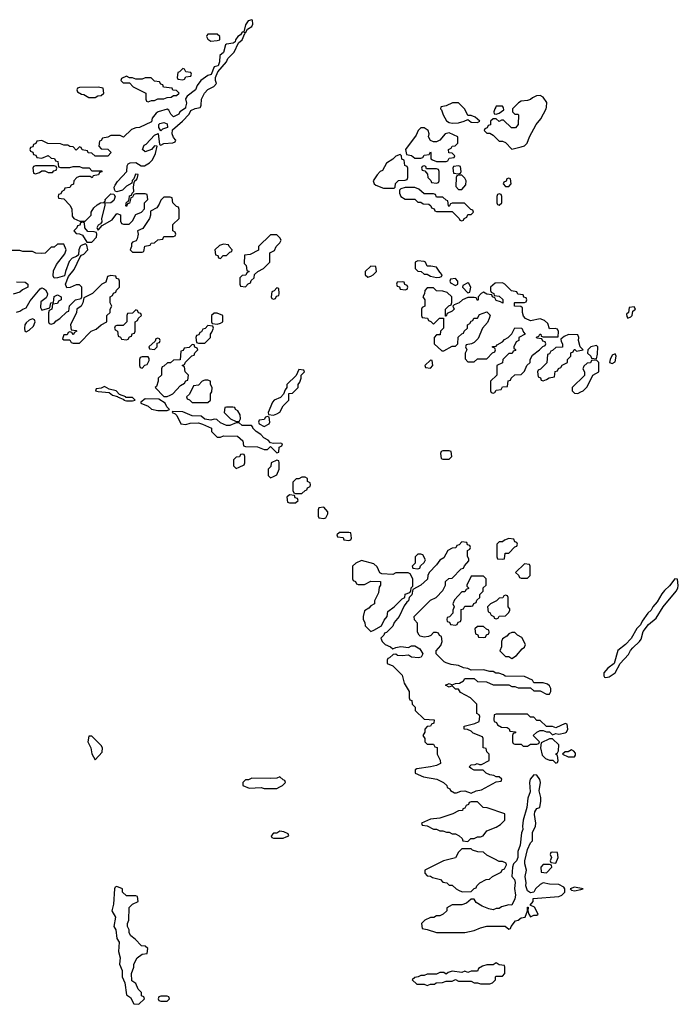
# Model space of a CAD drawing. Header units: inches. Extents: x 2769577 to 2880010, y 685631 to 825129.
# Tile 9 of 155: x 2821449 to 2825652, y 694274 to 700558. Entities that reach past the tile are written whole.
import ezdxf

# ---------------------------------------------------------------- set-up
doc = ezdxf.new("R2010")
doc.units = ezdxf.units.IN
doc.header["$MEASUREMENT"] = 0
doc.layers.add('C8629', color=7, linetype='Continuous')
doc.layers.add('C8720', color=7, linetype='Continuous')

msp = doc.modelspace()

# ---------------------------------------------------------------- linework, layer by layer
at = {"layer": 'C8629', "color": 4, "elevation": 4}
for points in [[(2822508, 700000), (2822506.4, 699993.6), (2822471.3, 699970), (2822464.7, 699955.3), (2822430, 699938), (2822414.6, 699954.6), (2822400.4, 699980.4), (2822390, 699988), (2822334, 699970), (2822319.6, 699960.4), (2822294, 699930), (2822290, 699906), (2822214, 699870), (2822190, 699868), (2822163.6, 699856.4), (2822111.6, 699808.4), (2822090, 699818), (2822030, 699818), (2822011.6, 699808.4), (2821978, 699802), (2821970, 699786), (2821958, 699782), (2821954, 699750), (2821970, 699734), (2822012.7, 699732.7), (2822034, 699710), (2822012.7, 699687.3), (2821930, 699688), (2821910, 699706), (2821887.3, 699707.3), (2821882, 699722), (2821847.3, 699727.3), (2821842, 699742), (2821830, 699746), (2821810, 699726), (2821790, 699746), (2821768.4, 699748.4), (2821756.4, 699756.4), (2821730, 699758), (2821710, 699766), (2821628, 699768), (2821590, 699786), (2821558, 699782), (2821552.7, 699767.3), (2821538, 699762), (2821532.7, 699747.3), (2821518, 699742), (2821514, 699730), (2821518, 699718), (2821532.7, 699712.7), (2821538, 699698), (2821552.7, 699692.7), (2821558, 699678), (2821590, 699674), (2821631.6, 699691.6), (2821650, 699674), (2821671.6, 699671.6), (2821678, 699658), (2821692.7, 699652.7), (2821698, 699618), (2821710, 699614), (2821770, 699614), (2821790, 699622), (2821830, 699622), (2821850, 699612), (2821891.6, 699611.6), (2821910, 699594), (2821972.7, 699592.7), (2821972.7, 699587.3), (2821958, 699582), (2821952.7, 699567.3), (2821918, 699562), (2821911.6, 699548.4), (2821898, 699558), (2821830, 699558), (2821814, 699550), (2821794, 699530), (2821792.7, 699507.3), (2821778, 699502), (2821770, 699486), (2821738, 699482), (2821734, 699470), (2821718, 699462), (2821712.7, 699447.3), (2821698, 699442), (2821694, 699430), (2821698, 699418), (2821730, 699414), (2821770, 699374), (2821782, 699350), (2821783.6, 699303.6), (2821794, 699290), (2821832.7, 699272.7), (2821867.3, 699272.7), (2821906, 699310), (2821906, 699330), (2821923.1, 699356.9), (2821943.1, 699376.9), (2821966, 699390), (2821988, 699392), (2821996.4, 699403.6), (2821995.3, 699410), (2822030, 699446.8), (2822050, 699444.7), (2822058.8, 699430), (2822050, 699404), (2822030.4, 699389.6), (2821992, 699388), (2821992, 699372), (2821970.8, 699290), (2821972.7, 699267.3), (2821964.7, 699255.3), (2821950, 699246), (2821942, 699230), (2821950, 699214), (2821975.3, 699244.7), (2822039.3, 699280.7), (2822070, 699322), (2822092, 699312), (2822092.7, 699272.7), (2822098, 699258), (2822112.7, 699252.7), (2822147.3, 699252.7), (2822170, 699274), (2822190, 699314), (2822226, 699330), (2822246, 699350), (2822246, 699390), (2822266, 699410), (2822262, 699442), (2822250, 699446), (2822190, 699446), (2822178, 699442), (2822170, 699426), (2822158, 699422), (2822150, 699386), (2822138, 699382), (2822130, 699366), (2822126, 699370), (2822130, 699394), (2822142, 699398), (2822148, 699412), (2822150, 699434), (2822162, 699438), (2822166, 699450), (2822178, 699462), (2822175.3, 699490), (2822180.4, 699519.6), (2822186, 699534), (2822190, 699532), (2822198, 699542), (2822206, 699570), (2822187.9, 699572.1), (2822178, 699542), (2822167.5, 699532.5), (2822164.7, 699515.3), (2822130, 699495.1), (2822104.7, 699470), (2822070, 699459), (2822061.2, 699461.2), (2822054, 699474), (2822053.2, 699490), (2822058.6, 699501.4), (2822074.5, 699525.5), (2822134, 699590), (2822135.3, 699624.7), (2822142, 699638), (2822155.3, 699644.7), (2822190, 699646.8), (2822225.4, 699625.4), (2822246, 699626), (2822276.6, 699643.4), (2822296, 699664), (2822317, 699703), (2822326, 699750), (2822310, 699754), (2822290.8, 699729.2), (2822250, 699714), (2822234, 699730), (2822243.7, 699756.3), (2822256, 699764), (2822310, 699822), (2822332, 699832), (2822341, 699761), (2822350, 699758), (2822370, 699766.8), (2822427.3, 699772.7), (2822442, 699778), (2822446, 699790), (2822430, 699806), (2822422, 699830), (2822424.7, 699855.3), (2822488, 699910), (2822530, 699954), (2822542, 699978), (2822570, 699992), (2822602, 699998), (2822602.7, 700000)], [(2824137.3, 700000), (2824134, 699990), (2824142, 699982), (2824150.8, 699950), (2824173.4, 699913.4), (2824190, 699902.8), (2824210, 699897.3), (2824250, 699900.7), (2824286, 699910), (2824310, 699922), (2824330, 699904.7), (2824370, 699902), (2824386, 699910), (2824356.4, 699936.4), (2824330, 699946), (2824310, 699946), (2824290, 699986), (2824276.7, 700000)], [(2824603.8, 700000), (2824594, 699990), (2824594, 699970), (2824610, 699954), (2824630, 699954), (2824632, 699950), (2824631.1, 699888.8), (2824612.7, 699867.3), (2824588.4, 699868.4), (2824536.4, 699916.4), (2824523.6, 699916.4), (2824508, 699908), (2824490, 699926), (2824470, 699926), (2824454, 699910), (2824452.7, 699887.3), (2824438, 699882), (2824432.7, 699867.3), (2824418, 699862), (2824414, 699850), (2824430, 699834), (2824450, 699834), (2824470, 699822), (2824510, 699782), (2824530, 699782), (2824550, 699774), (2824590, 699732), (2824650, 699747.3), (2824670, 699752), (2824688, 699770), (2824702, 699810), (2824745.2, 699890), (2824775.1, 699924.9), (2824809.3, 699990), (2824810.3, 700000)], [(2824487, 700000), (2824482, 699990), (2824474, 699970), (2824478, 699958), (2824490, 699954), (2824510, 699962), (2824538, 699982), (2824536.4, 699996.4), (2824534, 700000)], [(2821430, 698692), (2821450, 698698), (2821469, 698711), (2821490, 698718), (2821516, 698764), (2821580.2, 698839.8), (2821590, 698846), (2821602, 698842), (2821613.7, 698833.7), (2821626, 698810), (2821625.4, 698794.6), (2821618, 698782), (2821583.4, 698756.6), (2821581.4, 698721.4), (2821590, 698704.7), (2821642, 698718), (2821648.7, 698751.3), (2821666, 698754), (2821670, 698791.3), (2821690, 698802), (2821714, 698790), (2821714, 698770), (2821698, 698762), (2821690, 698746), (2821658, 698742), (2821654, 698710), (2821638, 698702), (2821632.7, 698687.3), (2821634, 698630), (2821638, 698618), (2821650, 698614), (2821670, 698622), (2821683.1, 698636.9), (2821706, 698650), (2821750, 698694), (2821762, 698698), (2821767.3, 698732.7), (2821806, 698770), (2821842, 698778), (2821846, 698790), (2821846, 698850), (2821830, 698866), (2821810, 698866), (2821771.6, 698848.4), (2821750, 698846), (2821742, 698870), (2821760.2, 698919.8), (2821797.2, 698962.8), (2821834.6, 699045.4), (2821844, 699056), (2821858, 699062), (2821884, 699090), (2821878, 699118), (2821870, 699128), (2821842.5, 699117.5), (2821836, 699110), (2821826.8, 699090), (2821823.6, 699056.4), (2821812.7, 699047.3), (2821784, 699036), (2821766, 699014), (2821740.7, 698950), (2821736, 698924), (2821690.5, 698909.5), (2821668.7, 698908.7), (2821663.1, 698923.1), (2821664, 698956), (2821684, 698996), (2821736.4, 699063.6), (2821746, 699090), (2821730, 699126), (2821690, 699126), (2821670, 699106), (2821650, 699106), (2821611.6, 699068.4), (2821590, 699066), (2821552.7, 699067.3), (2821530, 699078), (2821470, 699078), (2821450, 699086), (2821310, 699086)], [(2821430, 698886), (2821483.6, 698883.6), (2821502, 698870), (2821502, 698850), (2821466.4, 698833.6), (2821450, 698818), (2821407.3, 698807.3)]]:
    msp.add_lwpolyline(points, dxfattribs=at)
for points in [[(2822350, 699848), (2822338, 699870), (2822338, 699890), (2822344, 699896), (2822370, 699902), (2822390, 699894), (2822392, 699870), (2822361, 699859)], [(2824030, 699868.7), (2824010, 699868), (2823992, 699850), (2823979.8, 699820.2), (2823912, 699730), (2823918, 699698), (2823950, 699692), (2823970, 699674), (2824010, 699674), (2824022, 699678), (2824030, 699694), (2824062, 699698), (2824070, 699714), (2824074, 699710), (2824074, 699670), (2824083.6, 699663.6), (2824110, 699654), (2824170, 699654), (2824182, 699658), (2824190, 699674), (2824222, 699678), (2824226, 699690), (2824210, 699706), (2824187.3, 699707.3), (2824186, 699730), (2824202, 699738), (2824208.4, 699751.6), (2824227.3, 699752.7), (2824246, 699770), (2824246, 699810), (2824190, 699835.3), (2824164.7, 699830), (2824131.1, 699788.8), (2824110, 699779), (2824090, 699778), (2824070, 699786), (2824058, 699810), (2824062, 699830), (2824055.3, 699850)], [(2823878, 699698), (2823850, 699688), (2823831.1, 699668.8), (2823790, 699642), (2823765.4, 699594.6), (2823750, 699588.7), (2823730, 699568.7), (2823706, 699530), (2823711.1, 699511.2), (2823722, 699502), (2823770, 699482), (2823830, 699482), (2823838, 699482), (2823846, 699490), (2823847.3, 699512.7), (2823867.3, 699532.7), (2823910, 699534), (2823922, 699538), (2823926, 699550), (2823926, 699610), (2823922, 699622), (2823907.3, 699627.3), (2823902, 699662), (2823887.3, 699667.3), (2823886, 699690)], [(2821670, 699626), (2821550, 699626), (2821538, 699622), (2821534, 699610), (2821538, 699578), (2821550, 699574), (2821576.4, 699583.6), (2821590, 699594), (2821610, 699594), (2821630, 699582), (2821650, 699582), (2821658, 699582), (2821667.3, 699592.7), (2821682, 699598), (2821686, 699610), (2821682, 699622)], [(2824030, 699626), (2824018, 699622), (2824014, 699610), (2824018, 699598), (2824034, 699594), (2824052.7, 699572.7), (2824054, 699550), (2824072.7, 699532.7), (2824078, 699518), (2824110, 699514), (2824122, 699518), (2824126, 699530), (2824126, 699590), (2824122, 699602), (2824110, 699606), (2824046, 699606), (2824042, 699622)], [(2824250, 699626), (2824218, 699622), (2824214, 699610), (2824218, 699578), (2824250, 699574), (2824262, 699578), (2824266, 699590), (2824262, 699622)], [(2824270, 699566), (2824250, 699566), (2824238, 699562), (2824234, 699550), (2824232.7, 699492.7), (2824250, 699474), (2824270, 699474), (2824296.4, 699503.6), (2824298, 699530), (2824290, 699546)], [(2824570, 699546), (2824558, 699542), (2824552.7, 699527.3), (2824538, 699522), (2824534, 699510), (2824550, 699494), (2824570, 699494), (2824586, 699510), (2824582, 699542)], [(2823970, 699486), (2823910, 699486), (2823882, 699478), (2823874, 699470), (2823874, 699450), (2823882, 699430), (2823910, 699412), (2823970, 699412), (2823990, 699394), (2824010, 699394), (2824023.6, 699383.6), (2824059.6, 699379.6), (2824074, 699370), (2824078, 699358), (2824094, 699350), (2824098, 699338), (2824110, 699334), (2824210, 699334), (2824254, 699290), (2824258, 699278), (2824270, 699274), (2824282, 699278), (2824286, 699290), (2824302, 699298), (2824310, 699314), (2824330, 699314), (2824346, 699330), (2824342, 699342), (2824327.3, 699347.3), (2824287.3, 699387.3), (2824210, 699386), (2824198, 699382), (2824190, 699366), (2824186, 699370), (2824182, 699402), (2824170, 699406), (2824150, 699426), (2824110, 699426), (2824102, 699442), (2824090, 699446), (2824030, 699446), (2823996.4, 699476.4)], [(2822410, 699426), (2822370, 699426), (2822350, 699406), (2822339.8, 699380.2), (2822323.6, 699356.4), (2822284.7, 699335.3), (2822284.7, 699310), (2822278, 699290), (2822234.8, 699225.2), (2822202, 699210), (2822204.7, 699190), (2822199.6, 699160.4), (2822192.7, 699147.3), (2822170, 699138), (2822162, 699130), (2822162, 699110), (2822154, 699090), (2822170, 699074), (2822230, 699074), (2822242, 699078), (2822247.3, 699112.7), (2822282, 699118), (2822287.3, 699132.7), (2822310, 699134), (2822330, 699154), (2822362, 699158), (2822370, 699174), (2822430, 699174), (2822442, 699178), (2822446, 699190), (2822442, 699202), (2822426, 699210), (2822426, 699250), (2822466, 699290), (2822467.3, 699347.3), (2822462, 699362), (2822450, 699366), (2822426, 699390), (2822422, 699422)], [(2824510, 699446), (2824498, 699442), (2824494, 699430), (2824494, 699390), (2824498, 699378), (2824510, 699374), (2824526, 699390), (2824526, 699430), (2824522, 699442)], [(2821850, 699266), (2821838, 699262), (2821832.7, 699247.3), (2821818, 699242), (2821814, 699230), (2821794, 699210), (2821810, 699194), (2821831.6, 699191.6), (2821850, 699182), (2821878, 699138), (2821910, 699138.8), (2821939, 699170), (2821942, 699190), (2821939, 699199), (2821924, 699204), (2821885.2, 699205.2), (2821866, 699230), (2821862, 699262)], [(2823090, 699186), (2823050, 699186), (2822974, 699110), (2822972.7, 699087.3), (2822919.6, 699060.4), (2822884.7, 699055.3), (2822882, 699002), (2822894, 698990), (2822898, 698958), (2822914, 698950), (2822898, 698942), (2822892.7, 698927.3), (2822870, 698926), (2822854, 698910), (2822854, 698870), (2822858, 698858), (2822890, 698854), (2822907.3, 698872.7), (2822922, 698878), (2822927.3, 698892.7), (2822946, 698910), (2822947.3, 698932.7), (2822968.4, 698951.6), (2823006, 698970), (2823046, 699010), (2823046, 699070), (2823074.6, 699085.4), (2823086, 699110), (2823110, 699134), (2823118, 699150), (2823110, 699166)], [(2822750, 699126), (2822723.6, 699116.4), (2822694, 699090), (2822698, 699058), (2822712.7, 699052.7), (2822718, 699038), (2822730, 699034), (2822747.3, 699052.7), (2822770, 699054), (2822790, 699074), (2822802, 699078), (2822806, 699090), (2822786, 699110), (2822782, 699122)], [(2823690, 698986), (2823654, 698950), (2823654, 698930), (2823670, 698914), (2823690, 698922), (2823706, 698930), (2823726, 698950), (2823722, 698982)], [(2823990, 699018), (2823974, 699010), (2823974, 698970), (2823990, 698954), (2824011.6, 698951.6), (2824030, 698934), (2824050, 698934), (2824070, 698922), (2824110, 698912), (2824130, 698914), (2824142, 698918), (2824146, 698930), (2824130, 698946), (2824110, 698978), (2824074, 698986), (2824050, 698986), (2824038, 699010), (2824030, 699015.3)], [(2822030, 698926), (2822010, 698918), (2821998, 698882), (2821974, 698870), (2821914, 698810), (2821858, 698782), (2821852, 698750), (2821842, 698730), (2821814, 698710), (2821811.6, 698688.4), (2821774, 698610), (2821778, 698578), (2821810, 698574), (2821814, 698570), (2821798, 698562), (2821790, 698546), (2821782, 698562), (2821770, 698566), (2821758, 698562), (2821752.7, 698547.3), (2821730, 698546), (2821722, 698522), (2821730, 698514), (2821770, 698514), (2821778, 698498), (2821790, 698494), (2821830, 698494), (2821906, 698570), (2821936.4, 698583.6), (2821968.4, 698611.6), (2822006, 698630), (2822006, 698670), (2822026, 698690), (2822026, 698710), (2822038, 698730), (2822026, 698750), (2822026, 698790), (2822042, 698798), (2822047.3, 698812.7), (2822062, 698818), (2822067.3, 698832.7), (2822086, 698850), (2822086, 698890), (2822082, 698902), (2822067.3, 698907.3), (2822062, 698922)], [(2823090, 698846), (2823072.7, 698827.3), (2823058, 698822), (2823054, 698790), (2823058, 698778), (2823070, 698774), (2823082, 698778), (2823087.3, 698792.7), (2823102, 698798), (2823106, 698810), (2823102, 698842)], [(2823890, 698886), (2823858, 698882), (2823854, 698870), (2823858, 698858), (2823872.7, 698852.7), (2823878, 698838), (2823910, 698834), (2823922, 698838), (2823926, 698850), (2823922, 698862), (2823907.3, 698867.3), (2823902, 698882)], [(2824530, 698878), (2824483.6, 698876.4), (2824454, 698850), (2824454, 698830), (2824458, 698818), (2824474, 698810), (2824478, 698798), (2824510, 698794), (2824532.7, 698772.7), (2824531.6, 698748.4), (2824518, 698758), (2824490, 698766), (2824482, 698782), (2824466, 698790), (2824462, 698802), (2824430, 698806), (2824410, 698818), (2824394, 698810), (2824374, 698790), (2824374, 698770), (2824370, 698766), (2824362, 698782), (2824350, 698786), (2824310, 698786), (2824274, 698770), (2824254, 698750), (2824222, 698738), (2824214, 698730), (2824222, 698710), (2824210, 698698), (2824178, 698682), (2824170, 698666), (2824166, 698666), (2824166, 698710), (2824187.3, 698732.7), (2824202, 698738), (2824207.3, 698752.7), (2824206, 698790), (2824176.4, 698816.4), (2824150, 698826), (2824108.4, 698828.4), (2824090, 698846), (2824050, 698846), (2824034, 698830), (2824031.6, 698808.4), (2824022, 698790), (2824034, 698770), (2824034, 698730), (2824018, 698722), (2824014, 698710), (2824014, 698670), (2824018, 698658), (2824052.7, 698652.7), (2824058, 698638), (2824072.7, 698632.7), (2824090, 698614), (2824127.3, 698652.7), (2824154, 698654), (2824154, 698590), (2824134, 698570), (2824132.7, 698547.3), (2824110, 698546), (2824094, 698530), (2824094, 698490), (2824143.6, 698443.6), (2824156.4, 698443.6), (2824210, 698474), (2824230, 698474), (2824246, 698490), (2824248.4, 698531.6), (2824270, 698554), (2824282, 698558), (2824286, 698570), (2824306, 698590), (2824306, 698610), (2824322, 698618), (2824330, 698634), (2824342, 698638), (2824347.3, 698652.7), (2824370, 698654), (2824384, 698676), (2824430, 698694), (2824451.6, 698671.6), (2824446, 698650), (2824435.3, 698624.7), (2824402, 698590), (2824376, 698524), (2824350, 698498), (2824331.6, 698488.4), (2824298, 698482), (2824294, 698470), (2824302, 698450), (2824292, 698430), (2824292.7, 698392.7), (2824310, 698374), (2824350, 698374), (2824370, 698394), (2824430, 698394), (2824467.3, 698432.7), (2824482, 698438), (2824486, 698450), (2824482, 698462), (2824467.3, 698467.3), (2824467.3, 698472.7), (2824490, 698474), (2824496.4, 698483.6), (2824530, 698502), (2824543.1, 698516.9), (2824566, 698530), (2824590, 698554), (2824610, 698592), (2824654, 698590), (2824663.6, 698563.6), (2824674, 698550), (2824634, 698530), (2824634, 698510), (2824618, 698502), (2824602, 698470), (2824602, 698462), (2824612.7, 698452.7), (2824612.7, 698447.3), (2824598, 698442), (2824591.6, 698428.4), (2824570, 698428), (2824532, 698390), (2824531.1, 698368.8), (2824494, 698350), (2824494, 698290), (2824454, 698250), (2824454, 698190), (2824458, 698178), (2824470, 698174), (2824482, 698178), (2824490, 698194), (2824522, 698198), (2824530, 698214), (2824562, 698218), (2824567.3, 698252.7), (2824582, 698258), (2824586, 698270), (2824608.4, 698291.6), (2824650, 698294), (2824670, 698314), (2824686, 698350), (2824706, 698370), (2824706, 698390), (2824722, 698418), (2824766, 698450), (2824787.3, 698472.7), (2824802, 698478), (2824806, 698490), (2824802, 698502), (2824787.3, 698507.3), (2824782, 698522), (2824750, 698526), (2824747.3, 698532.7), (2824762, 698538), (2824768, 698552), (2824774, 698550), (2824778, 698538), (2824790, 698534), (2824886, 698534), (2824887.3, 698567.3), (2824882, 698582), (2824867.3, 698587.3), (2824830, 698586), (2824819, 698619), (2824799, 698639), (2824770, 698648), (2824710, 698635.3), (2824678, 698650), (2824665.2, 698665.2), (2824657.2, 698690), (2824658, 698718), (2824647.3, 698727.3), (2824606, 698730), (2824606, 698750), (2824610, 698754), (2824670, 698754), (2824682, 698758), (2824686, 698770), (2824682, 698782), (2824667.3, 698787.3), (2824662, 698802), (2824627.3, 698807.3), (2824622, 698822), (2824587.3, 698827.3), (2824546, 698870)], [(2824230, 698906), (2824198, 698902), (2824194, 698890), (2824198, 698878), (2824230, 698862), (2824246, 698870), (2824246, 698890)], [(2824310, 698878), (2824278, 698862), (2824274, 698850), (2824310, 698814), (2824322, 698818), (2824328, 698850), (2824315.3, 698875.3)], [(2825370, 698726), (2825338, 698722), (2825334, 698690), (2825322, 698678), (2825323.6, 698663.6), (2825330, 698654), (2825350, 698662), (2825358, 698670), (2825362, 698698), (2825378, 698710)], [(2822190, 698706), (2822170, 698686), (2822138, 698682), (2822134, 698670), (2822134, 698630), (2822110, 698606), (2822070, 698606), (2822058, 698602), (2822054, 698590), (2822058, 698578), (2822074, 698570), (2822078, 698538), (2822092.7, 698532.7), (2822098, 698518), (2822130, 698514), (2822142, 698518), (2822150, 698534), (2822162, 698538), (2822167.3, 698552.7), (2822182, 698558), (2822186, 698570), (2822186, 698630), (2822202, 698638), (2822207.3, 698652.7), (2822226, 698670), (2822222, 698682), (2822207.3, 698687.3), (2822202, 698702)], [(2822710, 698686), (2822690, 698686), (2822674, 698670), (2822674, 698630), (2822678, 698618), (2822710, 698614), (2822730, 698622), (2822746, 698630), (2822746, 698670)], [(2821530, 698649), (2821510, 698640.9), (2821490, 698624), (2821483, 698610), (2821480.7, 698590), (2821482, 698570), (2821490, 698566), (2821510, 698576), (2821537.5, 698602.5), (2821549, 698630), (2821543.1, 698643.1)], [(2822650, 698606), (2822632.7, 698587.3), (2822618, 698582), (2822610, 698566), (2822598, 698562), (2822592.7, 698547.3), (2822578, 698542), (2822574, 698530), (2822578, 698498), (2822590, 698494), (2822630, 698494), (2822666, 698530), (2822666, 698550), (2822676.4, 698563.6), (2822686, 698590), (2822682, 698602)], [(2824952, 698548), (2824923.6, 698536.4), (2824902, 698518), (2824903.6, 698503.6), (2824914, 698490), (2824912.7, 698467.3), (2824870, 698466), (2824850, 698446), (2824838, 698442), (2824830, 698426), (2824818, 698422), (2824812.7, 698367.3), (2824772.7, 698327.3), (2824758, 698322), (2824754, 698310), (2824758, 698278), (2824772.7, 698272.7), (2824778, 698258), (2824790, 698254), (2824810, 698262), (2824828.4, 698271.6), (2824862, 698278), (2824867.3, 698312.7), (2824882, 698318), (2824887.3, 698332.7), (2824902, 698338), (2824910, 698354), (2824946, 698370), (2824946, 698390), (2824966, 698410), (2824967.3, 698432.7), (2824982, 698438), (2824987.3, 698452.7), (2824992.7, 698452.7), (2825002, 698442), (2825046, 698450), (2825026, 698470), (2825015.3, 698510), (2825018, 698530), (2825010, 698546)], [(2822330, 698526), (2822318, 698522), (2822314, 698506), (2822274, 698470), (2822278, 698458), (2822310, 698454), (2822326, 698470), (2822326, 698494), (2822342, 698498), (2822346, 698510), (2822342, 698522)], [(2822550, 698486), (2822530, 698466), (2822498, 698462), (2822492.7, 698447.3), (2822478, 698442), (2822472.7, 698387.3), (2822430, 698386), (2822411.6, 698368.4), (2822392.7, 698367.3), (2822370, 698346), (2822358, 698342), (2822354, 698330), (2822354, 698290), (2822334, 698270), (2822334, 698250), (2822322, 698218), (2822314, 698210), (2822370, 698154), (2822390, 698154), (2822410, 698162), (2822426, 698170), (2822476.4, 698223.6), (2822502, 698238), (2822510, 698254), (2822522, 698258), (2822526, 698290), (2822506, 698310), (2822502, 698342), (2822486, 698350), (2822502, 698358), (2822507.3, 698372.7), (2822547.3, 698412.7), (2822562, 698418), (2822567.3, 698432.7), (2822586, 698450), (2822582, 698462), (2822567.3, 698467.3), (2822562, 698482)], [(2825130, 698478), (2825094, 698470), (2825074, 698450), (2825072, 698430), (2825094, 698410), (2825098, 698398), (2825130, 698394), (2825136.5, 698423.5), (2825138, 698470)], [(2822270, 698406), (2822230, 698406), (2822218, 698402), (2822214, 698390), (2822214, 698350), (2822218, 698338), (2822230, 698334), (2822247.3, 698352.7), (2822262, 698358), (2822276.4, 698383.6), (2822276.4, 698396.4)], [(2825250, 698426), (2825230, 698418), (2825218, 698390), (2825214, 698370), (2825230, 698364.7), (2825250, 698374), (2825255.3, 698410)], [(2824070, 698386), (2824034, 698350), (2824038, 698338), (2824070, 698334), (2824086, 698350), (2824082, 698382)], [(2825130, 698386), (2825098, 698382), (2825092.7, 698367.3), (2825070, 698366), (2825050, 698346), (2825042, 698330), (2825054, 698310), (2825052.7, 698287.3), (2824974, 698210), (2824974, 698190), (2824990, 698174), (2825010, 698172), (2825030, 698182), (2825046, 698190), (2825070, 698214), (2825106, 698290), (2825146, 698310), (2825146, 698370)], [(2823230, 698326), (2823212.7, 698287.3), (2823154, 698230), (2823154, 698210), (2823143.6, 698196.4), (2823132.7, 698167.3), (2823112.7, 698147.3), (2823074, 698130), (2823063.6, 698116.4), (2823034, 698050), (2823038, 698038), (2823070, 698034), (2823090, 698042), (2823110, 698054), (2823130, 698094), (2823166, 698130), (2823167.3, 698172.7), (2823190, 698174), (2823226, 698210), (2823226, 698230), (2823236.4, 698243.6), (2823246, 698270), (2823246, 698290), (2823266, 698310), (2823262, 698322)], [(2821990, 698218), (2821970, 698206), (2821938, 698202), (2821934, 698190), (2821950, 698184.7), (2822019.6, 698179.6), (2822042, 698162), (2822074, 698154), (2822074, 698150), (2822114, 698134), (2822114, 698130), (2822130, 698124.7), (2822170, 698126), (2822186, 698130), (2822170, 698146), (2822126, 698146), (2822126, 698150), (2822086, 698166), (2822066, 698190), (2822020.4, 698200.4)], [(2822650, 698258), (2822630, 698258), (2822614, 698250), (2822590, 698226), (2822558, 698222), (2822532.7, 698167.3), (2822514, 698150), (2822518, 698138), (2822532.7, 698132.7), (2822550, 698114), (2822650, 698114), (2822666, 698130), (2822666, 698170), (2822676.4, 698183.6), (2822678, 698210), (2822666, 698230), (2822666, 698250)], [(2822250, 698138), (2822222, 698118), (2822222, 698110), (2822270, 698092), (2822290, 698072), (2822330, 698064.7), (2822390, 698064.7), (2822406, 698070), (2822388, 698088), (2822378, 698110), (2822336.4, 698136.4)], [(2822423.6, 698056.4), (2822422, 698050), (2822442, 698042), (2822452, 698032), (2822478, 697978), (2822510, 697974), (2822536.4, 697983.6), (2822590, 697984.7), (2822616.9, 697976.9), (2822674, 697950), (2822674, 697930), (2822710, 697894), (2822730, 697894), (2822750, 697902), (2822839.6, 697899.6), (2822874, 697870), (2822878, 697838), (2822890, 697834), (2822967.3, 697832.7), (2823010, 697814), (2823030, 697814), (2823050, 697834), (2823090, 697794), (2823102, 697798), (2823106, 697830), (2823122, 697838), (2823126, 697850), (2823115.3, 697855.3), (2823070, 697854), (2823050, 697858), (2823035.5, 697875.5), (2823008, 697890), (2822988, 697910), (2822958, 697930), (2822938, 697950), (2822938, 697958), (2822928, 697968), (2822870, 697968), (2822850, 697986), (2822830, 697986), (2822790, 697968), (2822768.9, 697968.8), (2822730, 697986), (2822707.3, 698007.3), (2822690, 698008), (2822670, 698002), (2822630, 698008), (2822607.3, 698027.3), (2822550, 698028.7), (2822490, 698055.3)], [(2822810, 698086), (2822770, 698086), (2822758, 698082), (2822754, 698050), (2822794, 698010), (2822830, 697994), (2822850, 697994), (2822858, 698010), (2822856.4, 698036.4), (2822842, 698062), (2822826, 698070), (2822822, 698082)], [(2823030, 698026), (2823018, 698022), (2823010, 698006), (2822978, 698002), (2822974, 697990), (2822978, 697978), (2823010, 697962), (2823042, 697978), (2823046, 697990), (2823042, 698022)], [(2822870, 697786), (2822858, 697782), (2822852.7, 697767.3), (2822830, 697766), (2822814, 697750), (2822814, 697710), (2822830, 697694), (2822850, 697702), (2822882, 697718), (2822886, 697730), (2822886, 697770), (2822882, 697782)], [(2824190, 697806), (2824150, 697806), (2824138, 697802), (2824134, 697790), (2824138, 697758), (2824150, 697754), (2824190, 697754), (2824206, 697770), (2824202, 697802)], [(2823090, 697746), (2823054, 697730), (2823052.7, 697707.3), (2823034, 697690), (2823034, 697650), (2823050, 697634), (2823070, 697642), (2823090, 697654), (2823106, 697690), (2823106, 697730), (2823102, 697742)], [(2823270, 697638), (2823250, 697638), (2823231.6, 697628.4), (2823212.7, 697627.3), (2823192.7, 697607.3), (2823192.7, 697552.7), (2823198, 697538), (2823210, 697534), (2823250, 697534), (2823270, 697554), (2823282, 697558), (2823286, 697570), (2823302, 697578), (2823306, 697590), (2823302, 697602), (2823286, 697610), (2823286, 697630)], [(2823170, 697526), (2823154, 697510), (2823158, 697478), (2823170, 697474), (2823210, 697474), (2823226, 697490), (2823222, 697502), (2823207.3, 697507.3), (2823202, 697522)], [(2823390, 697446), (2823358, 697442), (2823354, 697430), (2823354, 697390), (2823358, 697378), (2823390, 697374), (2823402, 697378), (2823416.4, 697403.6), (2823416.4, 697416.4)], [(2823550, 697286), (2823490, 697286), (2823474, 697270), (2823478, 697258), (2823512.7, 697252.7), (2823518, 697238), (2823550, 697234), (2823562, 697238), (2823566, 697250), (2823562, 697282)], [(2824270, 697226), (2824252.7, 697207.3), (2824238, 697202), (2824232.7, 697187.3), (2824210, 697186), (2824182, 697170), (2824156.9, 697123.1), (2824130, 697108), (2824110, 697078), (2824062, 697030), (2824054, 697010), (2824052.7, 696987.3), (2824010, 696948), (2823958, 696922), (2823951.6, 696888.4), (2823934, 696870), (2823931.3, 696848.7), (2823919.6, 696840.4), (2823903.6, 696816.4), (2823871, 696749), (2823838, 696710), (2823830, 696688), (2823790, 696646), (2823778, 696642), (2823774, 696630), (2823754, 696610), (2823762, 696590), (2823782, 696570), (2823815.3, 696555.3), (2823830, 696542), (2823848.9, 696551.2), (2823882, 696558), (2823930, 696552), (2823950, 696562), (2823970, 696562), (2824002.8, 696542.8), (2824022, 696510), (2824012, 696490), (2823994, 696486), (2823949.4, 696489.4), (2823930, 696502), (2823890, 696497.2), (2823861.2, 696501.2), (2823850, 696508), (2823832.7, 696507.3), (2823810, 696486), (2823798, 696482), (2823794, 696470), (2823794, 696450), (2823830, 696434), (2823890, 696374), (2823903.6, 696323.6), (2823934, 696270), (2823934, 696230), (2823938, 696218), (2823952.7, 696212.7), (2823954, 696190), (2823974, 696170), (2823974, 696150), (2824030, 696094), (2824094, 696090), (2824092.7, 696067.3), (2824078, 696062), (2824071.6, 696048.4), (2824050, 696046), (2824034, 696030), (2824034, 696010), (2824022, 695990), (2824034, 695970), (2824034, 695950), (2824050, 695934), (2824090, 695934), (2824098, 695918), (2824112.7, 695912.7), (2824114, 695870), (2824131.6, 695831.6), (2824134, 695810), (2824110, 695798), (2824070, 695788.7), (2823983.6, 695776.4), (2823974, 695770), (2823974, 695750), (2824025.4, 695725.4), (2824111.1, 695711.2), (2824154, 695690), (2824174, 695670), (2824178, 695658), (2824194, 695650), (2824198, 695638), (2824223.6, 695623.6), (2824236.4, 695623.6), (2824264.7, 695635.3), (2824290, 695636), (2824330, 695622), (2824363.1, 695636.9), (2824396.4, 695643.6), (2824490, 695694), (2824522, 695698), (2824526, 695710), (2824510, 695726), (2824490, 695726), (2824474.6, 695734.6), (2824450, 695738), (2824426, 695750), (2824407.3, 695767.3), (2824350, 695768), (2824330, 695778), (2824318, 695790), (2824330, 695802), (2824355.3, 695804.7), (2824368.9, 695811.2), (2824383.6, 695803.6), (2824396.4, 695803.6), (2824446, 695830), (2824446, 695870), (2824430, 695886), (2824426, 695906), (2824406, 695910), (2824406, 695970), (2824402, 695982), (2824344, 696004), (2824330, 696018), (2824307.3, 696027.3), (2824286, 696030), (2824286, 696050), (2824354.6, 696065.4), (2824382, 696078), (2824386, 696110), (2824382, 696122), (2824366, 696130), (2824366, 696190), (2824326, 696230), (2824263.1, 696263.1), (2824250, 696286), (2824230, 696286), (2824210, 696306), (2824190, 696298), (2824166, 696310), (2824190, 696322), (2824210, 696314), (2824230, 696322), (2824256.4, 696323.6), (2824282, 696338), (2824290, 696354), (2824350, 696354), (2824370, 696334), (2824427.3, 696332.7), (2824470, 696314), (2824570, 696314), (2824590, 696302), (2824610, 696302), (2824630, 696294), (2824710, 696294), (2824730, 696274), (2824770, 696274), (2824810, 696254), (2824830, 696254), (2824838, 696270), (2824838, 696290), (2824830, 696306), (2824816.4, 696316.4), (2824790, 696326), (2824730, 696326), (2824722, 696342), (2824670, 696366), (2824548, 696368), (2824536.4, 696376.4), (2824507.3, 696387.3), (2824488.4, 696388.4), (2824470, 696398), (2824450, 696398), (2824410, 696408), (2824330, 696406), (2824310, 696418), (2824280.4, 696420.4), (2824250, 696435.3), (2824203.1, 696443.1), (2824170, 696454), (2824159, 696459), (2824106, 696510), (2824106, 696530), (2824136.4, 696563.6), (2824146, 696590), (2824142, 696622), (2824127.3, 696627.3), (2824122, 696642), (2824110, 696646), (2824090, 696646), (2824072.7, 696627.3), (2824058, 696622), (2824030, 696618), (2824004, 696624), (2823998, 696630), (2823988, 696650), (2823987.3, 696707.3), (2823968.4, 696728.4), (2823966, 696750), (2824070, 696854), (2824106, 696870), (2824150, 696914), (2824166, 696950), (2824167.3, 696972.7), (2824188.4, 696991.6), (2824210, 696994), (2824267.3, 697052.7), (2824282, 697058), (2824287.3, 697072.7), (2824316.4, 697103.6), (2824316.4, 697116.4), (2824307.3, 697132.7), (2824306, 697170), (2824322, 697178), (2824326, 697190), (2824322, 697202), (2824307.3, 697207.3), (2824302, 697222)], [(2824570, 697246), (2824543.6, 697236.4), (2824530, 697226), (2824510, 697226), (2824494, 697210), (2824494, 697130), (2824498, 697118), (2824530, 697114), (2824542, 697118), (2824547.3, 697152.7), (2824570, 697154), (2824610, 697194), (2824622, 697198), (2824626, 697210), (2824622, 697222), (2824610, 697226), (2824602, 697242)], [(2823630, 697106), (2823594, 697090), (2823574, 697070), (2823574, 696990), (2823578, 696978), (2823592.7, 696972.7), (2823598, 696958), (2823610, 696954), (2823650, 696954), (2823690, 696974), (2823752, 696972), (2823752, 696950), (2823743.6, 696936.4), (2823739.6, 696900.4), (2823714, 696850), (2823714, 696830), (2823690, 696818), (2823676.9, 696803.1), (2823650, 696786), (2823642, 696750), (2823642, 696730), (2823651.6, 696711.6), (2823654, 696690), (2823690, 696654), (2823710, 696662), (2823758, 696690), (2823774.6, 696725.4), (2823795.3, 696750), (2823798, 696782), (2823838, 696810), (2823890, 696862), (2823906, 696870), (2823908.9, 696891.2), (2823938, 696902), (2823946, 696910), (2823948.4, 696931.6), (2823958, 696942), (2823958, 696990), (2823942, 697022), (2823927.3, 697027.3), (2823850, 697028), (2823830, 697018), (2823760.4, 697020.4), (2823747.3, 697027.3), (2823730, 697066), (2823710, 697086)], [(2824010, 697146), (2823990, 697146), (2823974, 697130), (2823974, 697090), (2823954, 697070), (2823958, 697058), (2823990, 697054), (2824002, 697058), (2824007.3, 697072.7), (2824030, 697094), (2824038, 697110), (2824022, 697142)], [(2824670, 697086), (2824614, 697030), (2824632.7, 697012.7), (2824638, 696998), (2824650, 696994), (2824690, 696994), (2824706, 697010), (2824706, 697070), (2824702, 697082)], [(2824410, 697006), (2824330, 697006), (2824302, 696950), (2824302, 696942), (2824312.7, 696932.7), (2824312.7, 696927.3), (2824298, 696922), (2824290, 696906), (2824270, 696906), (2824223.6, 696856.4), (2824214, 696830), (2824222, 696810), (2824214, 696790), (2824214, 696770), (2824192.7, 696747.3), (2824178, 696742), (2824174, 696730), (2824178, 696718), (2824192.7, 696712.7), (2824198, 696698), (2824230, 696694), (2824242, 696698), (2824247.3, 696712.7), (2824262, 696718), (2824266, 696730), (2824267.3, 696792.7), (2824282, 696798), (2824290, 696814), (2824330, 696814), (2824342, 696818), (2824347.3, 696832.7), (2824362, 696838), (2824367.3, 696852.7), (2824386, 696870), (2824386, 696890), (2824406, 696910), (2824407.3, 696932.7), (2824426, 696950), (2824426, 696990)], [(2825630, 696988.7), (2825596.2, 696943.8), (2825564.2, 696915.8), (2825546.3, 696893.7), (2825517.4, 696842.6), (2825488.7, 696811.3), (2825478, 696790), (2825458, 696770), (2825421.7, 696718.3), (2825410, 696695.3), (2825388.1, 696671.9), (2825350.3, 696609.7), (2825316, 696570), (2825267.1, 696532.9), (2825242.8, 696450), (2825201.7, 696418.3), (2825177.3, 696390), (2825176, 696370), (2825182, 696362), (2825190, 696358.8), (2825210, 696364.9), (2825249.3, 696390), (2825281.2, 696450), (2825333.8, 696506.2), (2825347.5, 696532.5), (2825362.7, 696550), (2825404.5, 696590), (2825414.7, 696605.3), (2825427, 696653), (2825462.9, 696697.1), (2825510, 696738.8), (2825555.1, 696810), (2825639.3, 696910), (2825649.3, 696930), (2825652.1, 696947.9), (2825647.3, 696987.3)], [(2824550, 696886), (2824538, 696882), (2824532.7, 696867.3), (2824510, 696866), (2824491.6, 696848.4), (2824454, 696830), (2824434, 696810), (2824438, 696778), (2824450, 696774), (2824458, 696758), (2824474, 696750), (2824478, 696738), (2824490, 696734), (2824502, 696738), (2824508.4, 696751.6), (2824550, 696754), (2824570, 696774), (2824578, 696790), (2824578, 696798), (2824566, 696810), (2824566, 696870), (2824562, 696882)], [(2824410, 696686), (2824370, 696686), (2824354, 696670), (2824358, 696638), (2824372.7, 696632.7), (2824378, 696618), (2824410, 696614), (2824422, 696618), (2824427.3, 696632.7), (2824442, 696638), (2824446, 696650), (2824442, 696662), (2824427.3, 696667.3)], [(2824610, 696646), (2824590, 696646), (2824570, 696638), (2824556.9, 696623.1), (2824530, 696606), (2824524.7, 696590), (2824523.6, 696556.4), (2824514, 696530), (2824550, 696494), (2824570, 696494), (2824590, 696482), (2824620.4, 696499.6), (2824656.4, 696543.6), (2824670, 696554), (2824678, 696570), (2824654.6, 696614.6), (2824626, 696630)], [(2824690, 696126), (2824490, 696126), (2824478, 696122), (2824474, 696090), (2824478, 696078), (2824492.7, 696072.7), (2824498, 696058), (2824523.6, 696043.6), (2824559.6, 696039.6), (2824572.7, 696032.7), (2824578, 696018), (2824612.7, 696012.7), (2824612.7, 696007.3), (2824598, 696002), (2824594, 695990), (2824594, 695950), (2824598, 695938), (2824610, 695934), (2824650, 695934), (2824662, 695922), (2824690, 695922), (2824710, 695934), (2824750, 695934), (2824762, 695938), (2824766, 695950), (2824726, 695990), (2824748.4, 696011.6), (2824770, 696022), (2824790, 696022), (2824810, 696014), (2824830, 696014), (2824850, 695994), (2824870, 696002), (2824890, 695998), (2824930, 696006), (2824938, 696010), (2824948, 696030), (2824942, 696062), (2824930, 696066), (2824870, 696038), (2824850, 696046), (2824810, 696046), (2824770, 696086), (2824750, 696086), (2824730, 696106), (2824710, 696106)], [(2821910, 695986), (2821890, 695986), (2821884.7, 695950), (2821902.8, 695910), (2821910, 695872), (2821930, 695834), (2821976.4, 695883.6), (2821978, 695910), (2821970, 695926)], [(2824850, 695968), (2824830, 695968), (2824778, 695942), (2824772, 695910), (2824783.6, 695863.6), (2824803.6, 695843.6), (2824830, 695832), (2824852, 695832), (2824870, 695814), (2824882, 695818), (2824886, 695830), (2824882, 695862), (2824868.7, 695870), (2824882, 695878), (2824887.3, 695892.7), (2824888.7, 695930)], [(2824970, 695898), (2824950, 695886), (2824930, 695886), (2824914, 695870), (2824950, 695854), (2824990, 695854), (2824996.4, 695863.6), (2824996.4, 695876.4), (2824986, 695890)], [(2823110, 695726), (2823090, 695718), (2823050, 695715.3), (2822930, 695718), (2822910, 695706), (2822890, 695706), (2822874, 695690), (2822874, 695670), (2822912.7, 695652.7), (2822990, 695658), (2823010, 695652), (2823090, 695652), (2823110, 695662), (2823126, 695670), (2823146, 695690), (2823142, 695702), (2823130, 695706)], [(2824730, 695739.3), (2824707.7, 695710), (2824703, 695690), (2824706.4, 695630), (2824692, 695590), (2824684.9, 695530), (2824662, 695450), (2824658, 695410), (2824660.5, 695390), (2824652.5, 695367.5), (2824643, 695290), (2824627.7, 695250), (2824627.3, 695210), (2824618.8, 695190), (2824601, 695170), (2824594, 695150), (2824590.8, 695090), (2824606, 695070), (2824610.7, 695050.7), (2824607.1, 695012.9), (2824614, 694970), (2824610, 694948), (2824590, 694906), (2824570, 694908), (2824523.6, 694896.4), (2824510, 694886), (2824490, 694886), (2824470, 694878), (2824443.1, 694883.1), (2824400.4, 694900.4), (2824363.1, 694923.1), (2824350, 694946), (2824330, 694946), (2824299.8, 694920.2), (2824271.6, 694908.4), (2824210, 694908), (2824174, 694890), (2824174, 694870), (2824151.6, 694848.4), (2824130, 694838), (2824110, 694838), (2824091.1, 694828.8), (2824070, 694828), (2824034, 694810), (2824014, 694790), (2824018, 694758), (2824050, 694752), (2824110, 694731.3), (2824290, 694732), (2824350, 694744.7), (2824390, 694762), (2824430, 694772), (2824547.3, 694772.7), (2824570, 694754), (2824582, 694758), (2824586, 694770), (2824614, 694806), (2824630, 694811), (2824650, 694826.8), (2824674, 694830), (2824689, 694870), (2824690, 694894), (2824694, 694894), (2824692, 694870), (2824698, 694850), (2824710, 694832), (2824730, 694842), (2824750, 694842), (2824758, 694850), (2824734.6, 694894.6), (2824706, 694906), (2824726, 694930), (2824726, 694950), (2824890, 694962.8), (2824909.4, 694970.6), (2824928.7, 694990), (2824929, 695010), (2824921.2, 695021.2), (2824890, 695038), (2824830, 695041.2), (2824790, 695048.7), (2824770, 695038), (2824741, 695010), (2824730.7, 694989.3), (2824710, 694985.2), (2824690, 694998), (2824679.3, 695030), (2824681.2, 695050), (2824674, 695090), (2824682.7, 695130), (2824672.7, 695170), (2824673.2, 695190), (2824690, 695262), (2824710, 695304.7), (2824722, 695318), (2824722.7, 695370), (2824741.2, 695410), (2824743.7, 695430), (2824734.8, 695485.2), (2824737, 695503), (2824750, 695522.8), (2824769, 695531), (2824775.3, 695570), (2824774.6, 695594.6), (2824764.1, 695635.9), (2824772.3, 695690), (2824769.5, 695709.5), (2824750, 695737.2)], [(2824370, 695566), (2824330, 695566), (2824318, 695562), (2824314, 695550), (2824298, 695542), (2824290, 695526), (2824278, 695522), (2824274, 695510), (2824250, 695508), (2824214, 695490), (2824130, 695462), (2824070, 695455.3), (2824014, 695430), (2824018, 695418), (2824050, 695414), (2824090, 695392), (2824110, 695392), (2824130, 695382), (2824150, 695382), (2824172.7, 695372.7), (2824190, 695372), (2824210, 695362), (2824230, 695362), (2824254, 695350), (2824272.7, 695332.7), (2824278, 695318), (2824310, 695314), (2824328.4, 695331.6), (2824350, 695332), (2824370, 695342), (2824390, 695342), (2824406, 695350), (2824430, 695382), (2824490, 695404.7), (2824518, 695422), (2824546, 695450), (2824546, 695490), (2824432.7, 695527.3), (2824406, 695530)], [(2823110, 695378), (2823090, 695366), (2823070, 695366), (2823054, 695350), (2823058, 695338), (2823070, 695334), (2823130, 695334), (2823150, 695342), (2823166, 695350), (2823162, 695362), (2823134.6, 695374.6)], [(2824330, 695266), (2824270, 695266), (2824250, 695246), (2824230.9, 695209.1), (2824154, 695190), (2824034, 695130), (2824034, 695110), (2824050, 695094), (2824070, 695092), (2824083.6, 695083.6), (2824134, 695070), (2824150, 695054), (2824174, 695050), (2824190, 695034), (2824210, 695034), (2824234, 695010), (2824250, 695002), (2824272.7, 694992.7), (2824330, 694994), (2824350, 695014), (2824362, 695018), (2824366, 695030), (2824386, 695050), (2824426, 695070), (2824448, 695072), (2824466, 695090), (2824522, 695118), (2824527.3, 695132.7), (2824542, 695138), (2824556.4, 695163.6), (2824554.6, 695174.6), (2824530, 695186), (2824510, 695186), (2824480.4, 695200.4), (2824430, 695226), (2824410, 695246), (2824372.7, 695247.3), (2824338, 695258)], [(2824850, 695246), (2824838, 695242), (2824834, 695230), (2824842, 695210), (2824834, 695190), (2824838, 695178), (2824870, 695174), (2824886, 695210), (2824882, 695242)], [(2824830, 695166), (2824790, 695166), (2824774, 695150), (2824778, 695118), (2824810, 695114), (2824846, 695150), (2824842, 695162)], [(2822070, 695026), (2822058, 695022), (2822054, 695010), (2822047.7, 694912.3), (2822038, 694870), (2822060.7, 694830), (2822050.8, 694770), (2822062, 694750), (2822070, 694694), (2822084, 694670), (2822078.8, 694610), (2822090.8, 694570), (2822086, 694530), (2822102.8, 694490), (2822102.8, 694450), (2822121, 694410), (2822130, 694334), (2822156.9, 694316.9), (2822178, 694278), (2822210, 694274), (2822246, 694310), (2822242, 694322), (2822227.3, 694327.3), (2822226, 694350), (2822206, 694370), (2822190, 694406), (2822164, 694424), (2822162, 694470), (2822178, 694510), (2822178, 694530), (2822198, 694570), (2822230, 694594), (2822262, 694598), (2822266, 694630), (2822250, 694646), (2822227.3, 694647.3), (2822186, 694690), (2822158, 694710), (2822148, 694730), (2822148, 694750), (2822138, 694770), (2822138, 694790), (2822146, 694810), (2822148.4, 694891.6), (2822170, 694914), (2822206, 694930), (2822202, 694962), (2822190, 694966), (2822130, 694966), (2822106, 694990), (2822106, 695010)], [(2824990, 695022), (2824962, 695010), (2824970, 695002), (2824990, 694998), (2825030, 695006), (2825046, 695010)], [(2824490, 694538), (2824470, 694526), (2824430, 694526), (2824403.6, 694516.4), (2824378, 694502), (2824370, 694486), (2824330, 694486), (2824310, 694478), (2824290, 694486), (2824270, 694478), (2824210, 694486), (2824183.6, 694476.4), (2824170, 694466), (2824156.4, 694476.4), (2824130, 694478), (2824110, 694466), (2824050, 694466), (2824030, 694458), (2824010, 694458), (2823991.6, 694448.4), (2823970, 694446), (2823954, 694430), (2823983.6, 694403.6), (2824030, 694402), (2824050, 694394), (2824070, 694402), (2824096.4, 694403.6), (2824108, 694412), (2824147.3, 694412.7), (2824170, 694422), (2824210, 694422), (2824230, 694432), (2824250, 694422), (2824330, 694422), (2824350, 694412), (2824370, 694412), (2824390, 694404.7), (2824450, 694404.7), (2824466, 694410), (2824486, 694430), (2824486, 694450), (2824490, 694454), (2824530, 694454), (2824546, 694470), (2824546, 694510), (2824542, 694522), (2824510, 694526)], [(2822390, 694326), (2822350, 694326), (2822338, 694322), (2822334, 694310), (2822338, 694298), (2822350, 694294), (2822390, 694294), (2822406, 694310), (2822402, 694322)]]:
    msp.add_lwpolyline(points, close=True, dxfattribs=at)
at = {"layer": 'C8720', "color": 4, "elevation": 4}
for points in [[(2822602.7, 700000), (2822607.3, 700012.7), (2822608.7, 700050), (2822628, 700090), (2822650, 700112), (2822688.4, 700131.6), (2822706, 700150), (2822698, 700170), (2822698, 700190), (2822714.6, 700225.4), (2822768, 700290), (2822778, 700310), (2822818, 700350), (2822846, 700410), (2822868, 700430), (2822886, 700470), (2822882, 700478), (2822890, 700474), (2822902, 700498), (2822930, 700514), (2822938, 700530), (2822935.3, 700555.3), (2822930, 700558), (2822906.8, 700550), (2822890, 700526), (2822879.6, 700480.4), (2822870, 700478), (2822858.8, 700461.2), (2822841, 700450), (2822826, 700430), (2822823.6, 700416.4), (2822812, 700408), (2822770, 700402), (2822762.8, 700397.2), (2822750.9, 700349.1), (2822726.8, 700330), (2822724, 700290), (2822716, 700264), (2822690, 700257.2), (2822671.3, 700208.7), (2822650, 700202.7), (2822606, 700170), (2822581.4, 700138.6), (2822571.3, 700110), (2822518, 700070), (2822506.4, 700053.6), (2822514.4, 700025.6), (2822508, 700000)], [(2824810.3, 700000), (2824813.2, 700030), (2824790, 700064), (2824770, 700074), (2824747.3, 700072.7), (2824720.7, 700059.3), (2824710, 700049), (2824690, 700042), (2824650, 700038), (2824631.6, 700028.4), (2824603.8, 700000)], [(2824276.7, 700000), (2824250, 700028), (2824211.6, 700028.4), (2824170, 700008), (2824138, 700002), (2824137.3, 700000)], [(2824534, 700000), (2824530, 700006), (2824490, 700006), (2824487, 700000)]]:
    msp.add_lwpolyline(points, dxfattribs=at)
for points in [[(2822710, 700466), (2822650, 700466), (2822643.6, 700456.4), (2822642, 700450), (2822650, 700434), (2822670, 700422), (2822710, 700424.7), (2822726, 700430), (2822726, 700450)], [(2822490, 700246), (2822470, 700226), (2822458, 700222), (2822454, 700190), (2822458, 700178), (2822490, 700174), (2822502, 700178), (2822510, 700194), (2822542, 700198), (2822546, 700210), (2822542, 700222), (2822510, 700226), (2822502, 700242)], [(2822130, 700198), (2822098, 700182), (2822094, 700170), (2822110, 700154), (2822150, 700154), (2822174, 700130), (2822254, 700090), (2822254, 700050), (2822258, 700038), (2822270, 700034), (2822290, 700042), (2822310, 700042), (2822330, 700052), (2822370, 700052), (2822390, 700062), (2822416.4, 700063.6), (2822430, 700074), (2822450, 700074), (2822466, 700090), (2822450, 700106), (2822427.3, 700107.3), (2822422, 700122), (2822367.3, 700127.3), (2822362, 700142), (2822350, 700146), (2822342, 700162), (2822310, 700166), (2822287.3, 700187.3), (2822250, 700188), (2822230, 700178), (2822190, 700178), (2822170, 700186), (2822150, 700186)], [(2821950, 700128), (2821830, 700126), (2821818, 700122), (2821814, 700110), (2821818, 700098), (2821843.6, 700083.6), (2821859.6, 700079.6), (2821890, 700062), (2821930, 700062), (2821948.4, 700071.6), (2821970, 700074), (2821986, 700090), (2821982, 700122)]]:
    msp.add_lwpolyline(points, close=True, dxfattribs=at)

doc.saveas('drawing.dxf')
